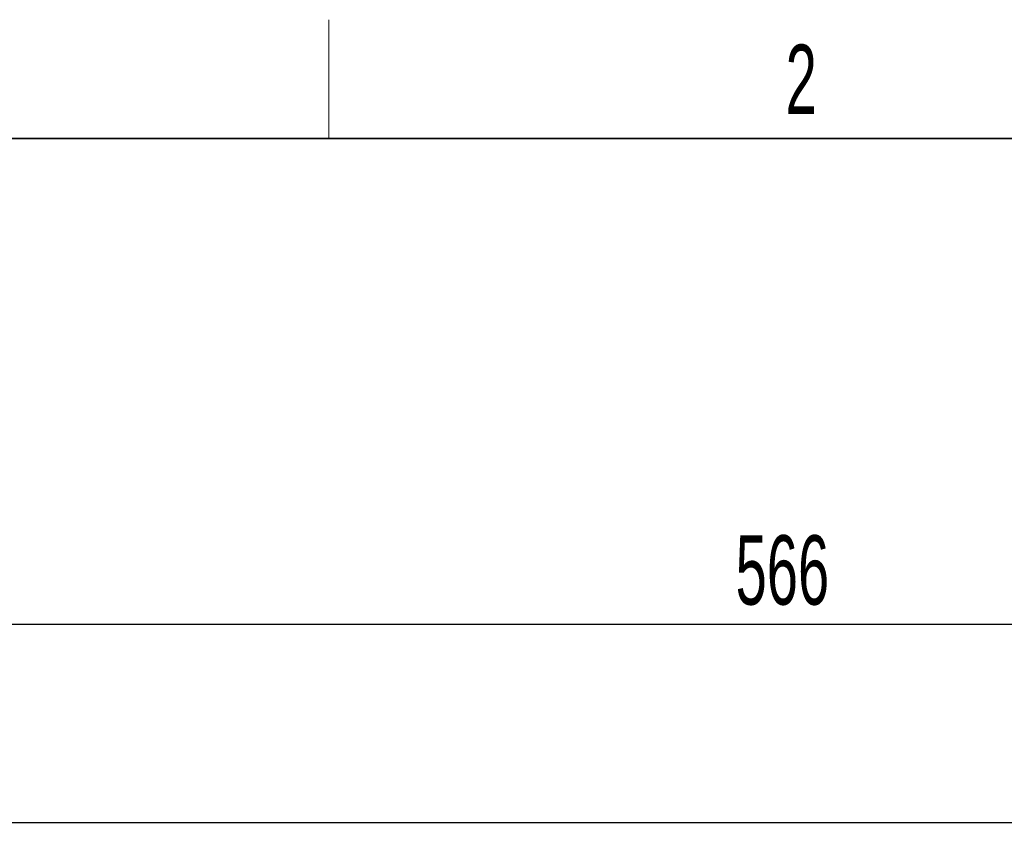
# Model space of a CAD drawing. Header units: millimetres. Extents: x 5 to 418, y 2 to 292.
# Tile 52 of 85: x 58 to 108, y 247 to 288. Entities that reach past the tile are written whole.
import ezdxf

# ---------------------------------------------------------------- set-up
doc = ezdxf.new("R2010")
doc.units = ezdxf.units.MM
doc.layers.add('SLD-0', color=7, linetype='Continuous')
doc.styles.add('SLDTEXTSTYLE0', font='TXT', dxfattribs={"width": 0.605})
doc.dimstyles.new('SLDDIMSTYLE0', dxfattribs={"dimtxt": 3.5, "dimasz": 3.302, "dimexe": 0, "dimexo": 0.0625, "dimgap": 0.875, "dimtad": 1, "dimlfac": 6, "dimrnd": 1e-09, "dimzin": 12, "dimdsep": 46, "dimtxsty": 'SLDTEXTSTYLE0', "dimsah": 1, "dimcen": 0.09, "dimadec": 0, "dimazin": 3, "dimtfac": 1, "dimtofl": 0, "dimtmove": 0, "dimatfit": 3, "dimfxl": 1, "dimfrac": 2, "dimtolj": 1, "dimtzin": 12, "dimarcsym": 0})

# ---------------------------------------------------------------- blocks, each defined once
blk = doc.blocks.new('_D')
at = {"layer": 'SLD-0', "color": 7}
for p, q in [((51.131, 247.133), (51.131, 258.966)), ((145.464, 247.133), (145.464, 258.966)), ((145.464, 257.966), (51.131, 257.966))]:
    blk.add_line(p, q, dxfattribs=at)
for points in [[(51.131, 257.966), (54.433, 257.458), (54.433, 258.474)], [(145.464, 257.966), (142.162, 258.474), (142.162, 257.458)]]:
    blk.add_solid(points, dxfattribs=at)
at = {"layer": 'SLD-0', "color": 7, "insert": (94.287, 262.478), "char_height": 3.5, "attachment_point": 1, "style": 'SLDTEXTSTYLE0'}
blk.add_mtext('566', dxfattribs=at)

msp = doc.modelspace()

# ---------------------------------------------------------------- linework, layer by layer
at = {"color": 7, "linetype": 'Continuous', "lineweight": 25}
msp.add_line((144.7976, 247.9662), (51.7976, 247.9662), dxfattribs=at)
at = {"layer": 'SLD-0', "lineweight": 18}
msp.add_line((73.75, 282.5), (73.75, 288.5), dxfattribs=at)
at = {"layer": 'SLD-0', "lineweight": 35}
msp.add_line((408, 282.5), (26, 282.5), dxfattribs=at)

# ---------------------------------------------------------------- texts
at = {"layer": 'SLD-0', "insert": (97.6027, 287.243), "char_height": 3.5, "attachment_point": 2, "style": 'SLDTEXTSTYLE0'}
msp.add_mtext('2', dxfattribs=at)

# ---------------------------------------------------------------- dimensions: what is measured, and where the dimension line sits
at = {"layer": 'SLD-0', "color": 7}
dim = msp.add_linear_dim(base=(51.131, 257.9662), p1=(145.4643, 247.1329), p2=(51.131, 247.1329), dimstyle='SLDDIMSTYLE0', dxfattribs=at)
dim.commit()
dim.dimension.update_dxf_attribs({"geometry": '_D', "text_midpoint": (98.2976, 257.9662), "dimtype": 160})

doc.saveas('drawing.dxf')
